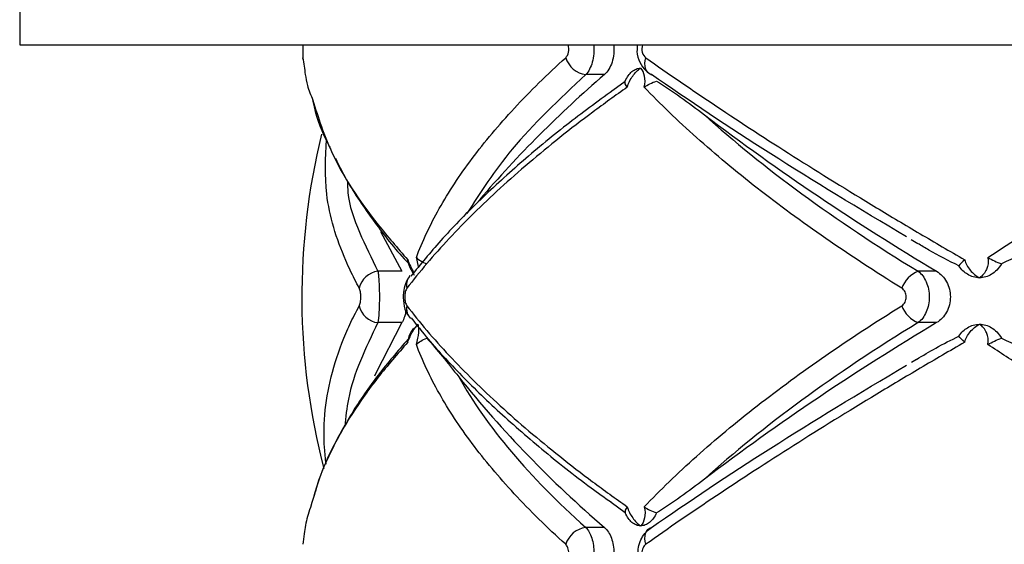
# Paper-space layout '_Derecha' of a CAD drawing. Header units: millimetres. Extents: x -844 to -444, y -320 to 324.
# Tile 9 of 17: x -727 to -676, y 5 to 32. Entities that reach past the tile are written whole.
import ezdxf

# ---------------------------------------------------------------- set-up
doc = ezdxf.new("R2010")
doc.units = ezdxf.units.MM

psp = doc.layouts.new('_Derecha')

# ---------------------------------------------------------------- linework, layer by layer
at = {"color": 7, "linetype": 'Continuous', "lineweight": 25}
for p, q in [((-726.5, 33.516), (-726.5, 30.516)), ((-726.5, 30.516), (-561.5, 30.516)), ((-711.894, 29.768), (-711.898, 29.855)), ((-696.358, 28.985), (-697.322, 28.985)), ((-695.924, 28.183), (-695.283, 28.647)), ((-711.426, 27.763), (-711.357, 27.462)), ((-707.898, 20.899), (-706.795, 18.84)), ((-680.544, 20.474), (-680.213, 20.282)), ((-706.795, 18.84), (-708.038, 18.84)), ((-679.237, 18.84), (-680.189, 18.84)), ((-706.41, 18.572), (-706.369, 18.619)), ((-706.795, 16.193), (-708.038, 16.193)), ((-679.237, 16.193), (-680.189, 16.193)), ((-680.271, 14.298), (-680.536, 14.145)), ((-695.283, 6.385), (-696.011, 6.911)), ((-696.358, 5.632), (-697.322, 5.632))]:
    psp.add_line(p, q, dxfattribs=at)
at = {"color": 7, "linetype": 'Continuous', "lineweight": 25, "flags": 128}
for points in [[(-693.928, 28.985), (-694.031, 29.03), (-694.118, 29.098), (-694.188, 29.188), (-694.239, 29.297), (-694.268, 29.421), (-694.276, 29.558), (-694.261, 29.704), (-694.225, 29.855)], [(-706.795, 16.193), (-708.166, 13.546), (-708.215, 13.435)], [(-694.225, 4.763), (-694.261, 4.913), (-694.276, 5.059), (-694.268, 5.196), (-694.239, 5.321), (-694.188, 5.429), (-694.118, 5.519), (-694.031, 5.587), (-693.928, 5.632)]]:
    psp.add_lwpolyline(points, dxfattribs=at)
at = {"color": 7, "linetype": 'Continuous', "lineweight": 25}
for centre, radius, start, end in [((-697.152, 30.238), 1.265, 197.6635, 262.2843), ((-657.293, -16.438), 59.911, 130.69603, 139.43169), ((-611.486, 132.268), 132.122, 232.88624, 239.15015), ((-676.958, 17.516), 35, 166.1146, 194.6376), ((-707.917, 17.746), 1.1, 96.3062, 168.2389), ((-679.653, 17.47), 1.47, 111.3458, 160.1178), ((-707.917, 17.286), 1.1, 191.7611, 263.6938), ((-705.831, 16.903), 0.728, 167.4134, 223.7963), ((-679.653, 17.562), 1.47, 199.8822, 248.6542), ((-611.486, -97.236), 132.122, 120.84985, 127.11376), ((-658.513, 49.766), 58.138, 218.72786, 229.38623), ((-697.152, 4.379), 1.265, 97.7157, 162.3365)]:
    psp.add_arc(centre, radius, start, end, dxfattribs=at)
at = {"color": 8, "linetype": 'Continuous', "lineweight": 25}
psp.add_arc((-705.824, 18.129), 0.735, 142.9238, 192.4369, dxfattribs=at)
at = {"color": 7, "linetype": 'Continuous', "lineweight": 25}
for points, knots in [([(-711.911, 30.516), (-711.911, 30.508), (-711.914, 30.442), (-711.914, 30.288), (-711.911, 30.081), (-711.906, 29.905), (-711.896, 29.812), (-711.892, 29.768)], [0, 0, 0, 0, 0.033544, 0.269778, 0.517406, 0.772311, 1, 1, 1, 1]), ([(-711.91, 30.516), (-711.913, 30.398), (-711.914, 30.255), (-711.909, 30.01), (-711.904, 29.912), (-711.898, 29.855)], [0, 0, 0, 0, 0.5, 0.5, 1, 1, 1, 1]), ([(-698.357, 29.855), (-698.29, 29.916), (-698.238, 30.02), (-698.189, 30.262), (-698.192, 30.398), (-698.223, 30.516)], [0, 0, 0, 0, 0.5, 0.5, 1, 1, 1, 1]), ([(-696.907, 30.516), (-696.885, 30.214), (-696.913, 29.899), (-697.023, 29.493), (-697.071, 29.367), (-697.184, 29.151), (-697.25, 29.057), (-697.322, 28.985)], [0, 0, 0, 0, 0.5, 0.5, 0.75, 0.75, 1, 1, 1, 1]), ([(-695.876, 30.516), (-695.85, 30.214), (-695.884, 29.898), (-696.012, 29.492), (-696.068, 29.366), (-696.199, 29.15), (-696.275, 29.057), (-696.358, 28.985)], [0, 0, 0, 0, 0.5, 0.5, 0.75, 0.75, 1, 1, 1, 1]), ([(-694.652, 30.515), (-694.669, 30.4), (-694.712, 30.094), (-694.563, 29.615), (-694.269, 29.175), (-693.984, 29.007), (-693.851, 28.929)], [0, 0, 0, 0, 0.179222, 0.47733, 0.756097, 1, 1, 1, 1]), ([(-694.397, 30.516), (-694.436, 30.398), (-694.44, 30.255), (-694.373, 30.01), (-694.306, 29.912), (-694.225, 29.855)], [0, 0, 0, 0, 0.5, 0.5, 1, 1, 1, 1]), ([(-711.898, 29.855), (-711.861, 29.564), (-711.8, 29.091), (-711.678, 28.368), (-711.494, 27.92), (-711.389, 27.664)], [0, 0, 0, 0, 0.405511, 0.65927, 1, 1, 1, 1]), ([(-706.055, 19.554), (-705.747, 20.378), (-705.353, 21.219), (-704.392, 22.925), (-703.827, 23.786), (-702.537, 25.513), (-701.81, 26.381), (-700.198, 28.12), (-699.315, 28.989), (-698.357, 29.855)], [0, 0, 0, 0, 0.25, 0.25, 0.5, 0.5, 0.75, 0.75, 1, 1, 1, 1]), ([(-694.225, 29.855), (-693.067, 29.034), (-691.844, 28.193), (-689.302, 26.494), (-687.98, 25.634), (-685.236, 23.893), (-683.814, 23.013), (-681.602, 21.675), (-680.849, 21.226), (-679.331, 20.329), (-678.564, 19.881), (-677.791, 19.435)], [0, 0, 0, 0, 0.25, 0.25, 0.5, 0.5, 0.75, 0.75, 0.875, 0.875, 1, 1, 1, 1]), ([(-676.597, 19.554), (-675.345, 20.378), (-674.037, 21.219), (-671.316, 22.925), (-669.912, 23.786), (-667.034, 25.513), (-665.556, 26.381), (-662.533, 28.12), (-660.991, 28.989), (-659.426, 29.855)], [0, 0, 0, 0, 0.25, 0.25, 0.5, 0.5, 0.75, 0.75, 1, 1, 1, 1]), ([(-695.283, 28.647), (-695.24, 28.751), (-695.189, 28.844), (-695.074, 29.009), (-695.01, 29.081), (-694.94, 29.14)], [0, 0, 0, 0, 0.5, 0.5, 1, 1, 1, 1]), ([(-695.181, 28.334), (-695.124, 28.54), (-695.025, 28.739), (-694.783, 29.078), (-694.638, 29.217), (-694.489, 29.316)], [0, 0, 0, 0, 0.5, 0.5, 1, 1, 1, 1]), ([(-694.94, 29.14), (-694.871, 29.198), (-694.798, 29.242), (-694.647, 29.301), (-694.568, 29.316), (-694.489, 29.316)], [0, 0, 0, 0, 0.5, 0.5, 1, 1, 1, 1]), ([(-694.306, 28.334), (-694.26, 28.54), (-694.258, 28.739), (-694.325, 29.078), (-694.394, 29.217), (-694.489, 29.316)], [0, 0, 0, 0, 0.5, 0.5, 1, 1, 1, 1]), ([(-680.782, 20.618), (-683.265, 22.077), (-685.596, 23.502), (-689.975, 26.291), (-692.023, 27.654), (-693.928, 28.985)], [0, 0, 0, 0, 0.5, 0.5, 1, 1, 1, 1]), ([(-693.678, 28.647), (-693.267, 28.396), (-692.858, 28.117), (-692.035, 27.532), (-691.623, 27.225), (-691.208, 26.909)], [0, 0, 0, 0, 0.5, 0.5, 1, 1, 1, 1]), ([(-695.181, 28.334), (-695.789, 27.907), (-696.383, 27.477), (-697.542, 26.612), (-698.108, 26.176), (-699.752, 24.868), (-700.778, 23.997), (-702.681, 22.259), (-703.562, 21.391), (-705.168, 19.669), (-705.895, 18.814), (-706.541, 17.97)], [0, 0, 0, 0, 0.125, 0.125, 0.25, 0.25, 0.5, 0.5, 0.75, 0.75, 1, 1, 1, 1]), ([(-695.918, 28.176), (-696.728, 27.581), (-698.427, 26.332), (-700.742, 24.408), (-702.911, 22.416), (-704.808, 20.466), (-705.841, 19.194), (-706.338, 18.582)], [0, 0, 0, 0, 0.186565, 0.391222, 0.59793, 0.806476, 1, 1, 1, 1]), ([(-681.036, 17.97), (-682.399, 18.817), (-683.71, 19.676), (-686.193, 21.396), (-687.369, 22.259), (-689.589, 23.991), (-690.633, 24.86), (-692.097, 26.169), (-692.568, 26.606), (-693.468, 27.474), (-693.897, 27.905), (-694.306, 28.334)], [0, 0, 0, 0, 0.25, 0.25, 0.5, 0.5, 0.75, 0.75, 0.875, 0.875, 1, 1, 1, 1]), ([(-711.357, 27.462), (-711.347, 27.416), (-711.193, 26.723), (-710.893, 25.938), (-710.5, 25.196), (-710.458, 25.116)], [0, 0, 0, 0, 0.05986, 0.899147, 1, 1, 1, 1]), ([(-691.208, 26.909), (-689.701, 25.543), (-688.024, 24.187), (-684.349, 21.498), (-682.35, 20.163), (-680.189, 18.84)], [0, 0, 0, 0, 0.5, 0.5, 1, 1, 1, 1]), ([(-710.228, 24.679), (-710.01, 24.239), (-709.461, 23.137), (-708.217, 21.363), (-707.177, 19.997), (-706.509, 19.305), (-706.479, 19.274)], [0, 0, 0, 0, 0.245168, 0.615168, 0.982676, 1, 1, 1, 1]), ([(-672.142, 21.224), (-672.764, 20.859), (-673.386, 20.506), (-674.635, 19.836), (-675.261, 19.518), (-675.894, 19.233)], [0, 0, 0, 0, 0.5, 0.5, 1, 1, 1, 1]), ([(-678.087, 19.123), (-678.612, 19.384), (-679.338, 19.745), (-680.024, 20.163), (-680.215, 20.279)], [0, 0, 0, 0, 0.722227, 1, 1, 1, 1]), ([(-706.479, 19.273), (-706.494, 19.324), (-706.509, 19.376), (-706.497, 19.434), (-706.497, 19.435)], [0, 0, 0, 0, 0.978356, 1, 1, 1, 1]), ([(-706.055, 19.554), (-705.996, 19.491), (-705.92, 19.428), (-705.734, 19.316), (-705.628, 19.268), (-705.507, 19.233)], [0, 0, 0, 0, 0.5, 0.5, 1, 1, 1, 1]), ([(-677.791, 19.435), (-677.739, 19.237), (-677.635, 19.05), (-677.368, 18.733), (-677.204, 18.603), (-677.027, 18.509)], [0, 0, 0, 0, 0.5, 0.5, 1, 1, 1, 1]), ([(-676.597, 19.554), (-676.558, 19.335), (-676.587, 19.12), (-676.743, 18.76), (-676.871, 18.612), (-677.027, 18.509)], [0, 0, 0, 0, 0.5, 0.5, 1, 1, 1, 1]), ([(-676.597, 19.554), (-676.489, 19.491), (-676.374, 19.428), (-676.134, 19.316), (-676.014, 19.268), (-675.894, 19.233)], [0, 0, 0, 0, 0.5, 0.5, 1, 1, 1, 1]), ([(-708.038, 18.84), (-708.026, 18.776), (-708.016, 18.697), (-707.996, 18.511), (-707.988, 18.405), (-707.974, 18.174), (-707.969, 18.048), (-707.962, 17.788), (-707.96, 17.653), (-707.96, 17.247), (-707.967, 16.978), (-707.995, 16.513), (-708.014, 16.321), (-708.038, 16.193)], [0, 0, 0, 0, 0.125, 0.125, 0.25, 0.25, 0.375, 0.375, 0.5, 0.5, 0.75, 0.75, 1, 1, 1, 1]), ([(-706.48, 19.273), (-706.433, 19.147), (-706.347, 18.914), (-706.221, 18.73), (-706.162, 18.645)], [0, 0, 0, 0, 0.536158, 1, 1, 1, 1]), ([(-680.189, 18.84), (-680.102, 18.776), (-680.024, 18.697), (-679.884, 18.511), (-679.822, 18.405), (-679.722, 18.174), (-679.683, 18.048), (-679.632, 17.788), (-679.618, 17.653), (-679.618, 17.247), (-679.671, 16.978), (-679.871, 16.513), (-680.016, 16.321), (-680.189, 16.193)], [0, 0, 0, 0, 0.125, 0.125, 0.25, 0.25, 0.375, 0.375, 0.5, 0.5, 0.75, 0.75, 1, 1, 1, 1]), ([(-679.237, 18.84), (-679.132, 18.777), (-679.037, 18.7), (-678.863, 18.517), (-678.787, 18.411), (-678.661, 18.181), (-678.612, 18.054), (-678.545, 17.792), (-678.528, 17.655), (-678.528, 17.243), (-678.597, 16.971), (-678.849, 16.506), (-679.028, 16.318), (-679.237, 16.193)], [0, 0, 0, 0, 0.125, 0.125, 0.25, 0.25, 0.375, 0.375, 0.5, 0.5, 0.75, 0.75, 1, 1, 1, 1]), ([(-675.894, 19.233), (-675.963, 19.105), (-676.044, 18.996), (-676.219, 18.814), (-676.312, 18.742), (-676.406, 18.685)], [0, 0, 0, 0, 0.5, 0.5, 1, 1, 1, 1]), ([(-706.404, 18.568), (-706.421, 18.549), (-706.52, 18.443), (-706.637, 18.169), (-706.745, 17.725), (-706.724, 17.165), (-706.613, 16.723), (-706.44, 16.522), (-706.396, 16.47)], [0, 0, 0, 0, 0.034603, 0.194618, 0.401181, 0.643227, 0.908154, 1, 1, 1, 1]), ([(-677.027, 18.509), (-677.134, 18.509), (-677.242, 18.524), (-677.451, 18.583), (-677.551, 18.627), (-677.646, 18.685)], [0, 0, 0, 0, 0.5, 0.5, 1, 1, 1, 1]), ([(-676.406, 18.685), (-676.502, 18.627), (-676.603, 18.583), (-676.812, 18.524), (-676.92, 18.509), (-677.027, 18.509)], [0, 0, 0, 0, 0.5, 0.5, 1, 1, 1, 1]), ([(-708.995, 17.062), (-708.971, 17.105), (-708.951, 17.171), (-708.923, 17.33), (-708.915, 17.423), (-708.915, 17.61), (-708.923, 17.704), (-708.951, 17.862), (-708.971, 17.927), (-708.995, 17.97)], [0, 0, 0, 0, 0.25, 0.25, 0.5, 0.5, 0.75, 0.75, 1, 1, 1, 1]), ([(-706.541, 17.97), (-706.575, 17.927), (-706.603, 17.862), (-706.643, 17.702), (-706.653, 17.609), (-706.653, 17.422), (-706.642, 17.329), (-706.603, 17.171), (-706.575, 17.105), (-706.541, 17.062)], [0, 0, 0, 0, 0.25, 0.25, 0.5, 0.5, 0.75, 0.75, 1, 1, 1, 1]), ([(-681.036, 17.062), (-680.966, 17.105), (-680.907, 17.171), (-680.824, 17.33), (-680.802, 17.423), (-680.802, 17.61), (-680.825, 17.704), (-680.907, 17.862), (-680.966, 17.927), (-681.036, 17.97)], [0, 0, 0, 0, 0.25, 0.25, 0.5, 0.5, 0.75, 0.75, 1, 1, 1, 1]), ([(-706.595, 16.85), (-706.602, 16.797), (-706.629, 16.593), (-706.704, 16.369), (-706.771, 16.239), (-706.795, 16.193)], [0, 0, 0, 0, 0.182776, 0.704406, 1, 1, 1, 1]), ([(-706.541, 17.062), (-705.893, 16.215), (-705.162, 15.357), (-703.557, 13.637), (-702.681, 12.773), (-700.784, 11.041), (-699.762, 10.172), (-698.117, 8.864), (-697.549, 8.426), (-696.387, 7.558), (-695.791, 7.127), (-695.181, 6.698)], [0, 0, 0, 0, 0.25, 0.25, 0.5, 0.5, 0.75, 0.75, 0.875, 0.875, 1, 1, 1, 1]), ([(-694.306, 6.698), (-693.898, 7.126), (-693.47, 7.556), (-692.574, 8.421), (-692.105, 8.856), (-690.642, 10.164), (-689.596, 11.036), (-687.37, 12.773), (-686.187, 13.641), (-683.7, 15.363), (-682.395, 16.218), (-681.036, 17.062)], [0, 0, 0, 0, 0.125, 0.125, 0.25, 0.25, 0.5, 0.5, 0.75, 0.75, 1, 1, 1, 1]), ([(-706.315, 16.448), (-706.133, 16.205), (-705.454, 15.3), (-703.99, 13.711), (-701.945, 11.693), (-699.621, 9.679), (-697.637, 8.088), (-696.352, 7.179), (-695.999, 6.929)], [0, 0, 0, 0, 0.07783, 0.28995, 0.501434, 0.711806, 0.920726, 1, 1, 1, 1]), ([(-706.497, 15.182), (-706.428, 15.38), (-706.341, 15.567), (-706.155, 15.885), (-706.057, 16.015), (-705.963, 16.109)], [0, 0, 0, 0, 0.5, 0.5, 1, 1, 1, 1]), ([(-706.2, 15.913), (-706.225, 15.879), (-706.343, 15.726), (-706.42, 15.513), (-706.481, 15.346)], [0, 0, 0, 0, 0.215518, 1, 1, 1, 1]), ([(-706.055, 15.064), (-705.987, 15.283), (-705.946, 15.497), (-705.917, 15.858), (-705.929, 16.006), (-705.963, 16.109)], [0, 0, 0, 0, 0.5, 0.5, 1, 1, 1, 1]), ([(-680.189, 16.193), (-682.35, 14.869), (-684.349, 13.535), (-688.024, 10.845), (-689.701, 9.49), (-691.208, 8.123)], [0, 0, 0, 0, 0.5, 0.5, 1, 1, 1, 1]), ([(-677.791, 15.182), (-677.739, 15.38), (-677.635, 15.567), (-677.367, 15.885), (-677.203, 16.015), (-677.027, 16.109)], [0, 0, 0, 0, 0.5, 0.5, 1, 1, 1, 1]), ([(-677.646, 15.932), (-677.551, 15.99), (-677.451, 16.034), (-677.243, 16.093), (-677.134, 16.109), (-677.027, 16.109)], [0, 0, 0, 0, 0.5, 0.5, 1, 1, 1, 1]), ([(-676.597, 15.064), (-676.558, 15.283), (-676.587, 15.497), (-676.743, 15.858), (-676.871, 16.006), (-677.027, 16.109)], [0, 0, 0, 0, 0.5, 0.5, 1, 1, 1, 1]), ([(-677.027, 16.109), (-676.92, 16.109), (-676.813, 16.094), (-676.603, 16.034), (-676.502, 15.99), (-676.406, 15.932)], [0, 0, 0, 0, 0.5, 0.5, 1, 1, 1, 1]), ([(-676.406, 15.932), (-676.312, 15.876), (-676.219, 15.804), (-676.044, 15.621), (-675.963, 15.512), (-675.894, 15.385)], [0, 0, 0, 0, 0.5, 0.5, 1, 1, 1, 1]), ([(-706.482, 15.34), (-707.009, 14.727), (-708.102, 13.458), (-709.423, 11.522), (-710.486, 9.543), (-711.113, 8.117), (-711.292, 7.364), (-711.315, 7.263)], [0, 0, 0, 0, 0.226385, 0.468862, 0.714178, 0.96165, 1, 1, 1, 1]), ([(-706.497, 15.182), (-706.497, 15.184), (-706.51, 15.242), (-706.495, 15.295), (-706.481, 15.347)], [0, 0, 0, 0, 0.021403, 1, 1, 1, 1]), ([(-705.507, 15.385), (-705.247, 15.099), (-704.981, 14.781), (-704.435, 14.111), (-704.155, 13.758), (-703.868, 13.393)], [0, 0, 0, 0, 0.5, 0.5, 1, 1, 1, 1]), ([(-680.272, 14.3), (-679.944, 14.499), (-679.237, 14.929), (-678.489, 15.297), (-678.087, 15.494)], [0, 0, 0, 0, 0.4636745, 1, 1, 1, 1]), ([(-675.894, 15.385), (-675.261, 15.099), (-674.635, 14.781), (-673.385, 14.111), (-672.763, 13.758), (-672.142, 13.393)], [0, 0, 0, 0, 0.5, 0.5, 1, 1, 1, 1]), ([(-698.357, 4.763), (-699.317, 5.63), (-700.204, 6.503), (-701.812, 8.239), (-702.536, 9.104), (-703.823, 10.826), (-704.387, 11.684), (-705.11, 12.967), (-705.33, 13.392), (-705.725, 14.233), (-705.901, 14.65), (-706.055, 15.064)], [0, 0, 0, 0, 0.25, 0.25, 0.5, 0.5, 0.75, 0.75, 0.875, 0.875, 1, 1, 1, 1]), ([(-677.791, 15.182), (-678.561, 14.738), (-679.324, 14.292), (-680.837, 13.399), (-681.587, 12.951), (-683.8, 11.613), (-685.227, 10.73), (-687.982, 8.982), (-689.313, 8.116), (-691.855, 6.417), (-693.071, 5.58), (-694.225, 4.763)], [0, 0, 0, 0, 0.125, 0.125, 0.25, 0.25, 0.5, 0.5, 0.75, 0.75, 1, 1, 1, 1]), ([(-659.426, 4.763), (-660.995, 5.63), (-662.543, 6.503), (-665.56, 8.239), (-667.032, 9.104), (-669.904, 10.826), (-671.304, 11.684), (-673.348, 12.967), (-674.018, 13.392), (-675.328, 14.233), (-675.969, 14.65), (-676.597, 15.064)], [0, 0, 0, 0, 0.25, 0.25, 0.5, 0.5, 0.75, 0.75, 0.875, 0.875, 1, 1, 1, 1]), ([(-693.928, 5.632), (-692.023, 6.964), (-689.975, 8.327), (-685.596, 11.115), (-683.265, 12.54), (-680.782, 13.999)], [0, 0, 0, 0, 0.5, 0.5, 1, 1, 1, 1]), ([(-703.868, 13.393), (-703.15, 12.11), (-702.242, 10.821), (-700.059, 8.234), (-698.785, 6.936), (-697.322, 5.632)], [0, 0, 0, 0, 0.5, 0.5, 1, 1, 1, 1]), ([(-691.208, 8.123), (-691.623, 7.807), (-692.035, 7.5), (-692.858, 6.915), (-693.267, 6.637), (-693.678, 6.385)], [0, 0, 0, 0, 0.5, 0.5, 1, 1, 1, 1]), ([(-711.515, 6.657), (-711.57, 6.5), (-711.731, 6.041), (-711.82, 5.416), (-711.877, 4.944), (-711.898, 4.763)], [0, 0, 0, 0, 0.241105, 0.707895, 1, 1, 1, 1]), ([(-695.181, 6.698), (-695.124, 6.492), (-695.025, 6.293), (-694.783, 5.955), (-694.638, 5.815), (-694.489, 5.716)], [0, 0, 0, 0, 0.5, 0.5, 1, 1, 1, 1]), ([(-694.306, 6.698), (-694.26, 6.492), (-694.258, 6.293), (-694.325, 5.955), (-694.394, 5.815), (-694.489, 5.716)], [0, 0, 0, 0, 0.5, 0.5, 1, 1, 1, 1]), ([(-694.94, 5.893), (-695.01, 5.951), (-695.073, 6.022), (-695.188, 6.187), (-695.24, 6.282), (-695.283, 6.385)], [0, 0, 0, 0, 0.5, 0.5, 1, 1, 1, 1]), ([(-693.678, 6.385), (-693.723, 6.282), (-693.775, 6.189), (-693.894, 6.023), (-693.961, 5.951), (-694.033, 5.893)], [0, 0, 0, 0, 0.5, 0.5, 1, 1, 1, 1]), ([(-697.322, 5.632), (-697.258, 5.568), (-697.2, 5.489), (-697.096, 5.303), (-697.05, 5.196), (-696.977, 4.966), (-696.948, 4.839), (-696.909, 4.58), (-696.9, 4.444), (-696.899, 4.039), (-696.939, 3.77), (-697.087, 3.306), (-697.194, 3.113), (-697.322, 2.985)], [0, 0, 0, 0, 0.125, 0.125, 0.25, 0.25, 0.375, 0.375, 0.5, 0.5, 0.75, 0.75, 1, 1, 1, 1]), ([(-696.358, 5.632), (-696.285, 5.568), (-696.218, 5.49), (-696.097, 5.304), (-696.044, 5.198), (-695.958, 4.967), (-695.924, 4.84), (-695.879, 4.581), (-695.867, 4.445), (-695.867, 4.038), (-695.914, 3.769), (-696.086, 3.305), (-696.211, 3.113), (-696.358, 2.985)], [0, 0, 0, 0, 0.125, 0.125, 0.25, 0.25, 0.375, 0.375, 0.5, 0.5, 0.75, 0.75, 1, 1, 1, 1]), ([(-694.489, 5.716), (-694.568, 5.716), (-694.646, 5.731), (-694.798, 5.791), (-694.871, 5.834), (-694.94, 5.893)], [0, 0, 0, 0, 0.5, 0.5, 1, 1, 1, 1]), ([(-693.928, 2.985), (-694.033, 3.049), (-694.129, 3.127), (-694.301, 3.312), (-694.376, 3.419), (-694.498, 3.648), (-694.547, 3.775), (-694.611, 4.035), (-694.627, 4.171), (-694.628, 4.579), (-694.562, 4.848), (-694.315, 5.314), (-694.138, 5.505), (-693.928, 5.632)], [0, 0, 0, 0, 0.125, 0.125, 0.25, 0.25, 0.375, 0.375, 0.5, 0.5, 0.75, 0.75, 1, 1, 1, 1]), ([(-694.033, 5.893), (-694.104, 5.834), (-694.178, 5.791), (-694.331, 5.731), (-694.411, 5.716), (-694.489, 5.716)], [0, 0, 0, 0, 0.5, 0.5, 1, 1, 1, 1]), ([(-698.357, 3.855), (-698.308, 3.899), (-698.268, 3.965), (-698.212, 4.124), (-698.197, 4.216), (-698.197, 4.401), (-698.212, 4.494), (-698.268, 4.652), (-698.308, 4.719), (-698.357, 4.763)], [0, 0, 0, 0, 0.25, 0.25, 0.5, 0.5, 0.75, 0.75, 1, 1, 1, 1]), ([(-694.225, 4.763), (-694.284, 4.721), (-694.335, 4.658), (-694.409, 4.498), (-694.43, 4.404), (-694.43, 4.212), (-694.408, 4.116), (-694.335, 3.959), (-694.284, 3.896), (-694.225, 3.855)], [0, 0, 0, 0, 0.25, 0.25, 0.5, 0.5, 0.75, 0.75, 1, 1, 1, 1])]:
    psp.add_open_spline(points, degree=3, knots=knots, dxfattribs=at)
at = {"color": 8, "linetype": 'Continuous', "lineweight": 25}
for points, knots in [([(-697.322, 28.985), (-698.684, 27.699), (-701.227, 25.296), (-702.745, 22.921), (-703.45, 21.817)], [0, 0, 0, 0, 0.535285, 1, 1, 1, 1]), ([(-711.389, 27.664), (-711.105, 26.759), (-710.45, 24.674), (-708.62, 21.884), (-707.019, 20.037), (-706.497, 19.435)], [0, 0, 0, 0, 0.3402652, 0.7847624, 1, 1, 1, 1]), ([(-708.995, 17.97), (-709.157, 18.278), (-709.408, 18.752), (-710.123, 20.356), (-710.834, 22.605), (-710.734, 24.697), (-710.689, 25.636)], [0, 0, 0, 0, 0.123023, 0.189372, 0.63611, 1, 1, 1, 1]), ([(-709.602, 23.486), (-709.6, 23.289), (-709.591, 22.406), (-709.023, 20.849), (-708.367, 19.511), (-708.038, 18.84)], [0, 0, 0, 0, 0.125465, 0.561317, 1, 1, 1, 1]), ([(-706.497, 19.435), (-706.488, 19.411), (-706.438, 19.27), (-706.341, 19.056), (-706.237, 18.864), (-706.186, 18.792), (-706.175, 18.777)], [0, 0, 0, 0, 0.095155, 0.572968, 0.911656, 1, 1, 1, 1]), ([(-705.945, 19.052), (-705.945, 19.061), (-705.954, 19.167), (-705.994, 19.345), (-706.041, 19.507), (-706.055, 19.554)], [0, 0, 0, 0, 0.06657, 0.731435, 1, 1, 1, 1]), ([(-710.708, 8.904), (-710.737, 9.18), (-710.908, 10.759), (-710.647, 13.022), (-709.866, 15.289), (-709.338, 16.423), (-709.084, 16.896), (-708.995, 17.062)], [0, 0, 0, 0, 0.100565, 0.57654, 0.821964, 0.937623, 1, 1, 1, 1]), ([(-708.038, 16.193), (-708.67, 14.883), (-709.519, 13.121), (-709.692, 11.321), (-709.736, 10.86)], [0, 0, 0, 0, 0.743603, 1, 1, 1, 1]), ([(-706.497, 15.182), (-707.024, 14.58), (-707.823, 13.665), (-709.413, 11.511), (-710.769, 9.233), (-711.313, 7.354), (-711.515, 6.657)], [0, 0, 0, 0, 0.207582, 0.314996, 0.745749, 1, 1, 1, 1])]:
    psp.add_open_spline(points, degree=3, knots=knots, dxfattribs=at)
at = {"color": 7, "linetype": 'Continuous', "lineweight": 25}
for points in [[(-695.181, 28.334), (-695.284, 28.457), (-695.323, 28.576), (-695.283, 28.647)], [(-694.306, 28.334), (-694.138, 28.457), (-693.919, 28.576), (-693.678, 28.647)], [(-677.791, 19.435), (-677.939, 19.312), (-678.045, 19.196), (-678.087, 19.123)], [(-677.646, 18.685), (-677.804, 18.781), (-677.961, 18.924), (-678.087, 19.123)], [(-678.087, 15.494), (-677.96, 15.694), (-677.805, 15.836), (-677.646, 15.932)], [(-706.055, 15.064), (-705.938, 15.189), (-705.748, 15.314), (-705.507, 15.385)], [(-677.791, 15.182), (-677.939, 15.305), (-678.045, 15.421), (-678.087, 15.494)], [(-676.597, 15.064), (-676.381, 15.189), (-676.134, 15.314), (-675.894, 15.385)], [(-695.181, 6.698), (-695.284, 6.575), (-695.323, 6.456), (-695.283, 6.385)], [(-694.306, 6.698), (-694.138, 6.575), (-693.919, 6.456), (-693.678, 6.385)]]:
    psp.add_open_spline(points, degree=3, dxfattribs=at)

doc.saveas('drawing.dxf')
